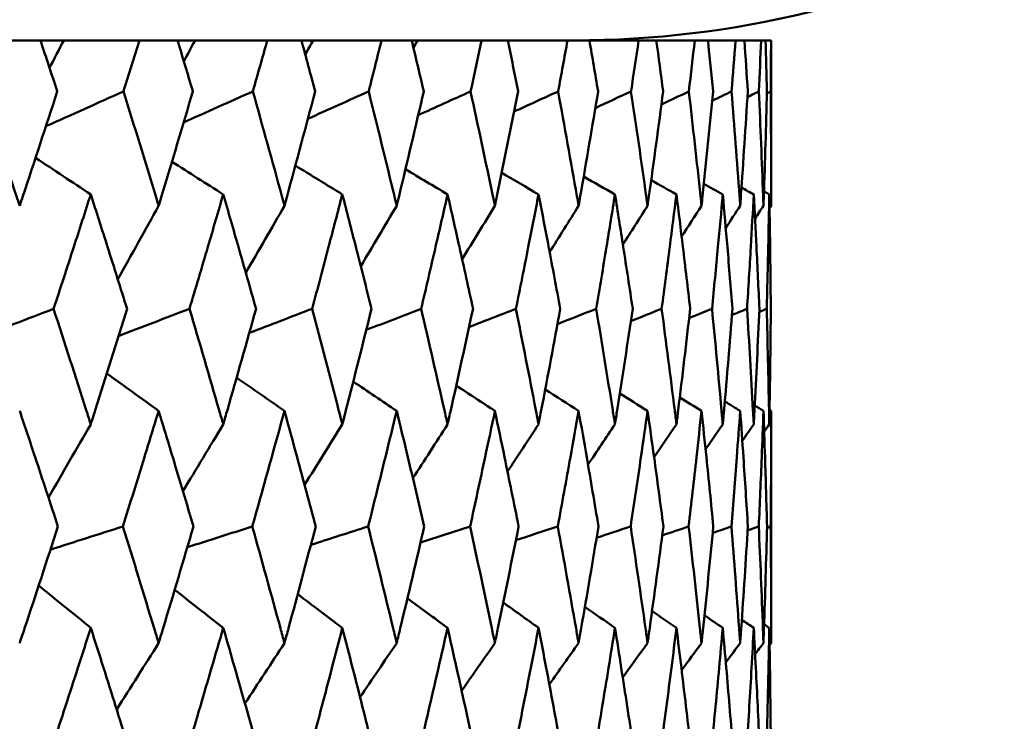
# Model space of a CAD drawing. Header units: millimetres. Extents: x 123 to 2417, y 726 to 3130.
# Tile 130 of 244: x 1213.62 to 1218.62, y 812.86 to 816.42. Entities that reach past the tile are written whole.
import ezdxf

# ---------------------------------------------------------------- set-up
doc = ezdxf.new("R2010")
doc.units = ezdxf.units.MM
doc.header["$LTSCALE"] = 12
doc.layers.add('Widoczne (ISO)', color=7, linetype='Continuous', lineweight=50)

msp = doc.modelspace()

# ---------------------------------------------------------------- linework, layer by layer
at = {"layer": 'Widoczne (ISO)'}
for p, q in [((1213.7242, 816.3166), (1213.5122, 816.3166)), ((1213.7242, 816.3166), (1213.8424, 816.3166)), ((1213.8424, 816.3166), (1214.2278, 816.3166)), ((1214.421, 816.3166), (1214.2278, 816.3166)), ((1214.421, 816.3166), (1214.51, 816.3166)), ((1214.51, 816.3166), (1214.8771, 816.3166)), ((1215.0508, 816.3166), (1214.8771, 816.3166)), ((1215.0508, 816.3166), (1215.1102, 816.3166)), ((1215.1102, 816.3166), (1215.4576, 816.3166)), ((1215.6111, 816.3166), (1215.4576, 816.3166)), ((1215.6111, 816.3166), (1215.6408, 816.3166)), ((1215.6408, 816.3166), (1215.9669, 816.3166)), ((1216.0997, 816.3166), (1215.9669, 816.3166)), ((1216.0997, 816.3166), (1216.4032, 816.3166)), ((1216.5146, 816.3166), (1216.4032, 816.3166)), ((1216.5146, 816.3166), (1216.7646, 816.3166)), ((1216.8543, 816.3166), (1216.7646, 816.3166)), ((1216.8543, 816.3166), (1217.0497, 816.3166)), ((1217.1173, 816.3166), (1217.0497, 816.3166)), ((1217.1173, 816.3166), (1217.2574, 816.3166)), ((1217.3026, 816.3166), (1217.2574, 816.3166)), ((1217.3026, 816.3166), (1217.3869, 816.3166)), ((1217.4096, 816.3166), (1217.3869, 816.3166)), ((1217.4096, 816.3166), (1217.4377, 816.3166)), ((1217.4385, 816.3166), (1217.4377, 816.3166)), ((1217.4385, 816.3166), (1217.4385, 815.4763)), ((1217.4385, 814.4336), (1217.4385, 813.2538))]:
    msp.add_line(p, q, dxfattribs=at)
msp.add_circle((1197.4385, 776.3166), 50, dxfattribs=at)
msp.add_arc((1216.4385, 821.3166), 5, 270, 324.4561, dxfattribs=at)
for points, knots in [([(1213.81, 816.0573), (1213.8098, 816.0578), (1213.8096, 816.0584), (1213.7812, 816.1448), (1213.7528, 816.2307), (1213.7242, 816.3166)], [0.02951568, 0.02951568, 0.02951568, 0.02951568, 0.02969929, 0.02969929, 0.05939589, 0.05939589, 0.05939589, 0.05939589]), ([(1214.2278, 816.3166), (1214.201, 816.2307), (1214.1741, 816.1448), (1214.1469, 816.0584), (1214.1468, 816.0578), (1214.1466, 816.0573)], [0, 0, 0, 0, 0.02969567, 0.02969567, 0.02988021, 0.02988021, 0.02988021, 0.02988021]), ([(1214.499, 816.0573), (1214.4989, 816.0578), (1214.4987, 816.0584), (1214.4729, 816.1448), (1214.447, 816.2307), (1214.421, 816.3166)], [0.02951568, 0.02951568, 0.02951568, 0.02951568, 0.02969929, 0.02969929, 0.05939589, 0.05939589, 0.05939589, 0.05939589]), ([(1214.8771, 816.3166), (1214.853, 816.2307), (1214.8287, 816.1448), (1214.8042, 816.0584), (1214.804, 816.0578), (1214.8039, 816.0573)], [0, 0, 0, 0, 0.02969567, 0.02969567, 0.02988021, 0.02988021, 0.02988021, 0.02988021]), ([(1215.1207, 816.0573), (1215.1206, 816.0578), (1215.1204, 816.0584), (1215.0973, 816.1448), (1215.0742, 816.2307), (1215.0508, 816.3166)], [0.02951568, 0.02951568, 0.02951568, 0.02951568, 0.02969929, 0.02969929, 0.05939589, 0.05939589, 0.05939589, 0.05939589]), ([(1215.4576, 816.3166), (1215.4362, 816.2307), (1215.4147, 816.1448), (1215.3929, 816.0584), (1215.3927, 816.0578), (1215.3926, 816.0573)], [0, 0, 0, 0, 0.02969567, 0.02969567, 0.02988021, 0.02988021, 0.02988021, 0.02988021]), ([(1215.6726, 816.0573), (1215.6725, 816.0578), (1215.6724, 816.0584), (1215.6521, 816.1448), (1215.6317, 816.2307), (1215.6111, 816.3166)], [0.02951568, 0.02951568, 0.02951568, 0.02951568, 0.02969929, 0.02969929, 0.05939589, 0.05939589, 0.05939589, 0.05939589]), ([(1215.9669, 816.3166), (1215.9484, 816.2307), (1215.9297, 816.1448), (1215.9107, 816.0584), (1215.9106, 816.0578), (1215.9105, 816.0573)], [0, 0, 0, 0, 0.02969567, 0.02969567, 0.02988021, 0.02988021, 0.02988021, 0.02988021]), ([(1216.1526, 816.0573), (1216.1525, 816.0578), (1216.1524, 816.0584), (1216.1349, 816.1448), (1216.1174, 816.2307), (1216.0997, 816.3166)], [0.02951568, 0.02951568, 0.02951568, 0.02951568, 0.02969929, 0.02969929, 0.05939589, 0.05939589, 0.05939589, 0.05939589]), ([(1216.4032, 816.3166), (1216.3875, 816.2307), (1216.3717, 816.1448), (1216.3557, 816.0584), (1216.3556, 816.0578), (1216.3555, 816.0573)], [0, 0, 0, 0, 0.02969567, 0.02969567, 0.02988021, 0.02988021, 0.02988021, 0.02988021]), ([(1216.5587, 816.0573), (1216.5586, 816.0578), (1216.5585, 816.0584), (1216.544, 816.1448), (1216.5294, 816.2307), (1216.5146, 816.3166)], [0.02951568, 0.02951568, 0.02951568, 0.02951568, 0.02969929, 0.02969929, 0.05939589, 0.05939589, 0.05939589, 0.05939589]), ([(1216.7646, 816.3166), (1216.7519, 816.2307), (1216.7391, 816.1448), (1216.726, 816.0584), (1216.7259, 816.0578), (1216.7258, 816.0573)], [0, 0, 0, 0, 0.02969567, 0.02969567, 0.02988021, 0.02988021, 0.02988021, 0.02988021]), ([(1216.8894, 816.0573), (1216.8893, 816.0578), (1216.8892, 816.0584), (1216.8777, 816.1448), (1216.8661, 816.2307), (1216.8543, 816.3166)], [0.02951568, 0.02951568, 0.02951568, 0.02951568, 0.02969929, 0.02969929, 0.05939589, 0.05939589, 0.05939589, 0.05939589]), ([(1217.0497, 816.3166), (1217.04, 816.2307), (1217.0302, 816.1448), (1217.0201, 816.0584), (1217.0201, 816.0578), (1217.02, 816.0573)], [0, 0, 0, 0, 0.02969567, 0.02969567, 0.02988021, 0.02988021, 0.02988021, 0.02988021]), ([(1217.1432, 816.0573), (1217.1432, 816.0578), (1217.1431, 816.0584), (1217.1347, 816.1448), (1217.1261, 816.2307), (1217.1173, 816.3166)], [0.02951568, 0.02951568, 0.02951568, 0.02951568, 0.02969929, 0.02969929, 0.05939589, 0.05939589, 0.05939589, 0.05939589]), ([(1217.2574, 816.3166), (1217.2508, 816.2307), (1217.244, 816.1448), (1217.237, 816.0584), (1217.237, 816.0578), (1217.2369, 816.0573)], [0, 0, 0, 0, 0.02969567, 0.02969567, 0.02988021, 0.02988021, 0.02988021, 0.02988021]), ([(1217.3194, 816.0573), (1217.3193, 816.0578), (1217.3193, 816.0584), (1217.3139, 816.1448), (1217.3084, 816.2307), (1217.3026, 816.3166)], [0.02951568, 0.02951568, 0.02951568, 0.02951568, 0.02969929, 0.02969929, 0.05939589, 0.05939589, 0.05939589, 0.05939589]), ([(1217.3869, 816.3166), (1217.3834, 816.2307), (1217.3797, 816.1448), (1217.3758, 816.0584), (1217.3757, 816.0578), (1217.3757, 816.0573)], [0, 0, 0, 0, 0.02969567, 0.02969567, 0.02988021, 0.02988021, 0.02988021, 0.02988021]), ([(1217.417, 816.0573), (1217.417, 816.0578), (1217.417, 816.0584), (1217.4147, 816.1448), (1217.4122, 816.2307), (1217.4096, 816.3166)], [0.02951568, 0.02951568, 0.02951568, 0.02951568, 0.02969929, 0.02969929, 0.05939589, 0.05939589, 0.05939589, 0.05939589]), ([(1217.4377, 816.3166), (1217.4373, 816.2307), (1217.4367, 816.1448), (1217.4358, 816.0584), (1217.4358, 816.0578), (1217.4358, 816.0573)], [0, 0, 0, 0, 0.02969567, 0.02969567, 0.02988021, 0.02988021, 0.02988021, 0.02988021]), ([(1213.4234, 816.0573), (1213.4837, 815.88), (1213.5435, 815.7026), (1213.608, 815.509), (1213.6134, 815.4926), (1213.6189, 815.4763)], [0.0297954, 0.0297954, 0.0297954, 0.0297954, 0.09092493, 0.09092493, 0.09655955, 0.09655955, 0.09655955, 0.09655955]), ([(1213.6189, 815.4763), (1213.6243, 815.4925), (1213.6297, 815.5087), (1213.694, 815.7024), (1213.7523, 815.8799), (1213.81, 816.0573)], [0.0853813, 0.0853813, 0.0853813, 0.0853813, 0.09097809, 0.09097809, 0.15214536, 0.15214536, 0.15214536, 0.15214536]), ([(1214.1466, 816.0573), (1214.2018, 815.88), (1214.2563, 815.7026), (1214.3152, 815.509), (1214.3201, 815.4926), (1214.3251, 815.4763)], [0.0297954, 0.0297954, 0.0297954, 0.0297954, 0.09092493, 0.09092493, 0.09655955, 0.09655955, 0.09655955, 0.09655955]), ([(1214.3251, 815.4763), (1214.33, 815.4925), (1214.3349, 815.5087), (1214.3935, 815.7024), (1214.4466, 815.8799), (1214.499, 816.0573)], [0.0853813, 0.0853813, 0.0853813, 0.0853813, 0.09097809, 0.09097809, 0.15214536, 0.15214536, 0.15214536, 0.15214536]), ([(1214.8039, 816.0573), (1214.8537, 815.88), (1214.9028, 815.7026), (1214.9558, 815.509), (1214.9602, 815.4926), (1214.9647, 815.4763)], [0.0297954, 0.0297954, 0.0297954, 0.0297954, 0.09092493, 0.09092493, 0.09655955, 0.09655955, 0.09655955, 0.09655955]), ([(1214.9647, 815.4763), (1214.9691, 815.4925), (1214.9735, 815.5087), (1215.0262, 815.7024), (1215.0738, 815.8799), (1215.1207, 816.0573)], [0.0853813, 0.0853813, 0.0853813, 0.0853813, 0.09097809, 0.09097809, 0.15214536, 0.15214536, 0.15214536, 0.15214536]), ([(1215.3926, 816.0573), (1215.4368, 815.88), (1215.4804, 815.7026), (1215.5272, 815.509), (1215.5311, 815.4926), (1215.5351, 815.4763)], [0.0297954, 0.0297954, 0.0297954, 0.0297954, 0.09092493, 0.09092493, 0.09655955, 0.09655955, 0.09655955, 0.09655955]), ([(1215.5351, 815.4763), (1215.539, 815.4925), (1215.5429, 815.5087), (1215.5894, 815.7024), (1215.6314, 815.8799), (1215.6726, 816.0573)], [0.0853813, 0.0853813, 0.0853813, 0.0853813, 0.09097809, 0.09097809, 0.15214536, 0.15214536, 0.15214536, 0.15214536]), ([(1215.9105, 816.0573), (1215.949, 815.88), (1215.9868, 815.7026), (1216.0272, 815.509), (1216.0307, 815.4926), (1216.0341, 815.4763)], [0.0297954, 0.0297954, 0.0297954, 0.0297954, 0.09092493, 0.09092493, 0.09655955, 0.09655955, 0.09655955, 0.09655955]), ([(1216.0341, 815.4763), (1216.0374, 815.4925), (1216.0408, 815.5087), (1216.081, 815.7024), (1216.1172, 815.8799), (1216.1526, 816.0573)], [0.0853813, 0.0853813, 0.0853813, 0.0853813, 0.09097809, 0.09097809, 0.15214536, 0.15214536, 0.15214536, 0.15214536]), ([(1216.3555, 816.0573), (1216.3881, 815.88), (1216.4199, 815.7026), (1216.4539, 815.509), (1216.4568, 815.4926), (1216.4597, 815.4763)], [0.0297954, 0.0297954, 0.0297954, 0.0297954, 0.09092493, 0.09092493, 0.09655955, 0.09655955, 0.09655955, 0.09655955]), ([(1216.4597, 815.4763), (1216.4625, 815.4925), (1216.4653, 815.5087), (1216.4991, 815.7024), (1216.5292, 815.8799), (1216.5587, 816.0573)], [0.0853813, 0.0853813, 0.0853813, 0.0853813, 0.09097809, 0.09097809, 0.15214536, 0.15214536, 0.15214536, 0.15214536]), ([(1216.7258, 816.0573), (1216.7524, 815.88), (1216.7782, 815.7026), (1216.8056, 815.509), (1216.8079, 815.4926), (1216.8102, 815.4763)], [0.0297954, 0.0297954, 0.0297954, 0.0297954, 0.09092493, 0.09092493, 0.09655955, 0.09655955, 0.09655955, 0.09655955]), ([(1216.8102, 815.4763), (1216.8125, 815.4925), (1216.8148, 815.5087), (1216.8419, 815.7024), (1216.866, 815.8799), (1216.8894, 816.0573)], [0.0853813, 0.0853813, 0.0853813, 0.0853813, 0.09097809, 0.09097809, 0.15214536, 0.15214536, 0.15214536, 0.15214536]), ([(1217.02, 816.0573), (1217.0404, 815.88), (1217.0601, 815.7026), (1217.0808, 815.509), (1217.0825, 815.4926), (1217.0843, 815.4763)], [0.0297954, 0.0297954, 0.0297954, 0.0297954, 0.09092493, 0.09092493, 0.09655955, 0.09655955, 0.09655955, 0.09655955]), ([(1217.0843, 815.4763), (1217.086, 815.4925), (1217.0877, 815.5087), (1217.1081, 815.7024), (1217.126, 815.8799), (1217.1432, 816.0573)], [0.0853813, 0.0853813, 0.0853813, 0.0853813, 0.09097809, 0.09097809, 0.15214536, 0.15214536, 0.15214536, 0.15214536]), ([(1217.2369, 816.0573), (1217.2512, 815.88), (1217.2646, 815.7026), (1217.2785, 815.509), (1217.2797, 815.4926), (1217.2808, 815.4763)], [0.0297954, 0.0297954, 0.0297954, 0.0297954, 0.09092493, 0.09092493, 0.09655955, 0.09655955, 0.09655955, 0.09655955]), ([(1217.2808, 815.4763), (1217.282, 815.4925), (1217.2831, 815.5087), (1217.2967, 815.7024), (1217.3084, 815.8799), (1217.3194, 816.0573)], [0.0853813, 0.0853813, 0.0853813, 0.0853813, 0.09097809, 0.09097809, 0.15214536, 0.15214536, 0.15214536, 0.15214536]), ([(1217.3757, 816.0573), (1217.3837, 815.88), (1217.3909, 815.7026), (1217.3979, 815.509), (1217.3985, 815.4926), (1217.3991, 815.4763)], [0.0297954, 0.0297954, 0.0297954, 0.0297954, 0.09092493, 0.09092493, 0.09655955, 0.09655955, 0.09655955, 0.09655955]), ([(1217.3991, 815.4763), (1217.3996, 815.4925), (1217.4002, 815.5087), (1217.4069, 815.7024), (1217.4124, 815.8799), (1217.417, 816.0573)], [0.0853813, 0.0853813, 0.0853813, 0.0853813, 0.09097809, 0.09097809, 0.15214536, 0.15214536, 0.15214536, 0.15214536]), ([(1217.4358, 816.0573), (1217.4375, 815.88), (1217.4384, 815.7026), (1217.4385, 815.509), (1217.4385, 815.4926), (1217.4385, 815.4763)], [0.0297954, 0.0297954, 0.0297954, 0.0297954, 0.09092493, 0.09092493, 0.09655955, 0.09655955, 0.09655955, 0.09655955]), ([(1213.9801, 815.534), (1213.9516, 815.4451), (1213.9229, 815.3562), (1213.8599, 815.1624), (1213.8257, 815.0575), (1213.7912, 814.9526)], [0.03078053, 0.03078053, 0.03078053, 0.03078053, 0.06149921, 0.06149921, 0.09773041, 0.09773041, 0.09773041, 0.09773041]), ([(1214.1645, 814.9526), (1214.1317, 815.0575), (1214.0987, 815.1624), (1214.0371, 815.3561), (1214.0087, 815.445), (1213.9801, 815.534)], [0.02528165, 0.02528165, 0.02528165, 0.02528165, 0.06150593, 0.06150593, 0.09223152, 0.09223152, 0.09223152, 0.09223152]), ([(1214.6534, 815.534), (1214.6275, 815.4451), (1214.6015, 815.3562), (1214.5444, 815.1624), (1214.5133, 815.0575), (1214.4819, 814.9526)], [0.03078053, 0.03078053, 0.03078053, 0.03078053, 0.06149921, 0.06149921, 0.09773041, 0.09773041, 0.09773041, 0.09773041]), ([(1214.8201, 814.9526), (1214.7904, 815.0575), (1214.7606, 815.1624), (1214.705, 815.3561), (1214.6793, 815.445), (1214.6534, 815.534)], [0.02528165, 0.02528165, 0.02528165, 0.02528165, 0.06150593, 0.06150593, 0.09223152, 0.09223152, 0.09223152, 0.09223152]), ([(1215.2587, 815.534), (1215.2356, 815.4451), (1215.2123, 815.3562), (1215.1613, 815.1624), (1215.1335, 815.0575), (1215.1054, 814.9526)], [0.03078053, 0.03078053, 0.03078053, 0.03078053, 0.06149921, 0.06149921, 0.09773041, 0.09773041, 0.09773041, 0.09773041]), ([(1215.407, 814.9526), (1215.3807, 815.0575), (1215.3542, 815.1624), (1215.3046, 815.3561), (1215.2817, 815.445), (1215.2587, 815.534)], [0.02528165, 0.02528165, 0.02528165, 0.02528165, 0.06150593, 0.06150593, 0.09223152, 0.09223152, 0.09223152, 0.09223152]), ([(1215.7936, 815.534), (1215.7734, 815.4451), (1215.7531, 815.3562), (1215.7083, 815.1624), (1215.6839, 815.0575), (1215.6592, 814.9526)], [0.03078053, 0.03078053, 0.03078053, 0.03078053, 0.06149921, 0.06149921, 0.09773041, 0.09773041, 0.09773041, 0.09773041]), ([(1215.923, 814.9526), (1215.9001, 815.0575), (1215.877, 815.1624), (1215.8338, 815.3561), (1215.8138, 815.445), (1215.7936, 815.534)], [0.02528165, 0.02528165, 0.02528165, 0.02528165, 0.06150593, 0.06150593, 0.09223152, 0.09223152, 0.09223152, 0.09223152]), ([(1216.2561, 815.534), (1216.2389, 815.4451), (1216.2215, 815.3562), (1216.1832, 815.1624), (1216.1623, 815.0575), (1216.1411, 814.9526)], [0.03078053, 0.03078053, 0.03078053, 0.03078053, 0.06149921, 0.06149921, 0.09773041, 0.09773041, 0.09773041, 0.09773041]), ([(1216.3661, 814.9526), (1216.3467, 815.0575), (1216.3271, 815.1624), (1216.2904, 815.3561), (1216.2734, 815.445), (1216.2561, 815.534)], [0.02528165, 0.02528165, 0.02528165, 0.02528165, 0.06150593, 0.06150593, 0.09223152, 0.09223152, 0.09223152, 0.09223152]), ([(1216.6444, 815.534), (1216.6302, 815.4451), (1216.6159, 815.3562), (1216.5842, 815.1624), (1216.5668, 815.0575), (1216.5491, 814.9526)], [0.03078053, 0.03078053, 0.03078053, 0.03078053, 0.06149921, 0.06149921, 0.09773041, 0.09773041, 0.09773041, 0.09773041]), ([(1216.7344, 814.9526), (1216.7187, 815.0575), (1216.7027, 815.1624), (1216.6726, 815.3561), (1216.6586, 815.445), (1216.6444, 815.534)], [0.02528165, 0.02528165, 0.02528165, 0.02528165, 0.06150593, 0.06150593, 0.09223152, 0.09223152, 0.09223152, 0.09223152]), ([(1216.9569, 815.534), (1216.9458, 815.4451), (1216.9345, 815.3562), (1216.9095, 815.1624), (1216.8958, 815.0575), (1216.8817, 814.9526)], [0.03078053, 0.03078053, 0.03078053, 0.03078053, 0.06149921, 0.06149921, 0.09773041, 0.09773041, 0.09773041, 0.09773041]), ([(1217.0266, 814.9526), (1217.0145, 815.0575), (1217.0022, 815.1624), (1216.9789, 815.3561), (1216.968, 815.445), (1216.9569, 815.534)], [0.02528165, 0.02528165, 0.02528165, 0.02528165, 0.06150593, 0.06150593, 0.09223152, 0.09223152, 0.09223152, 0.09223152]), ([(1217.1923, 815.534), (1217.1844, 815.4451), (1217.1762, 815.3562), (1217.1581, 815.1624), (1217.148, 815.0575), (1217.1376, 814.9526)], [0.03078053, 0.03078053, 0.03078053, 0.03078053, 0.06149921, 0.06149921, 0.09773041, 0.09773041, 0.09773041, 0.09773041]), ([(1217.2415, 814.9526), (1217.2331, 815.0575), (1217.2245, 815.1624), (1217.208, 815.3561), (1217.2003, 815.445), (1217.1923, 815.534)], [0.02528165, 0.02528165, 0.02528165, 0.02528165, 0.06150593, 0.06150593, 0.09223152, 0.09223152, 0.09223152, 0.09223152]), ([(1217.3498, 815.534), (1217.345, 815.4451), (1217.34, 815.3562), (1217.3288, 815.1624), (1217.3224, 815.0575), (1217.3158, 814.9526)], [0.03078053, 0.03078053, 0.03078053, 0.03078053, 0.06149921, 0.06149921, 0.09773041, 0.09773041, 0.09773041, 0.09773041]), ([(1217.3783, 814.9526), (1217.3736, 815.0575), (1217.3687, 815.1624), (1217.3591, 815.3561), (1217.3546, 815.445), (1217.3498, 815.534)], [0.02528165, 0.02528165, 0.02528165, 0.02528165, 0.06150593, 0.06150593, 0.09223152, 0.09223152, 0.09223152, 0.09223152]), ([(1217.4287, 815.534), (1217.4271, 815.4451), (1217.4253, 815.3562), (1217.421, 815.1624), (1217.4184, 815.0575), (1217.4155, 814.9526)], [0.03078053, 0.03078053, 0.03078053, 0.03078053, 0.06149921, 0.06149921, 0.09773041, 0.09773041, 0.09773041, 0.09773041]), ([(1217.4363, 814.9526), (1217.4355, 815.0575), (1217.4343, 815.1624), (1217.4317, 815.3561), (1217.4303, 815.445), (1217.4287, 815.534)], [0.02528165, 0.02528165, 0.02528165, 0.02528165, 0.06150593, 0.06150593, 0.09223152, 0.09223152, 0.09223152, 0.09223152]), ([(1213.7912, 814.9526), (1213.847, 814.7811), (1213.9023, 814.6096), (1213.9647, 814.4138), (1213.9724, 814.3895), (1213.9801, 814.3653)], [0.02983351, 0.02983351, 0.02983351, 0.02983351, 0.0889495, 0.0889495, 0.09731113, 0.09731113, 0.09731113, 0.09731113]), ([(1213.9801, 814.3653), (1213.9878, 814.3894), (1213.9955, 814.4136), (1214.0575, 814.6094), (1214.1113, 814.781), (1214.1645, 814.9526)], [0.0806421, 0.0806421, 0.0806421, 0.0806421, 0.08897282, 0.08897282, 0.14811965, 0.14811965, 0.14811965, 0.14811965]), ([(1214.4819, 814.9526), (1214.5327, 814.7811), (1214.5829, 814.6096), (1214.6394, 814.4138), (1214.6464, 814.3895), (1214.6534, 814.3653)], [0.02983351, 0.02983351, 0.02983351, 0.02983351, 0.0889495, 0.0889495, 0.09731113, 0.09731113, 0.09731113, 0.09731113]), ([(1214.6534, 814.3653), (1214.6603, 814.3894), (1214.6673, 814.4136), (1214.7234, 814.6094), (1214.7721, 814.781), (1214.8201, 814.9526)], [0.0806421, 0.0806421, 0.0806421, 0.0806421, 0.08897282, 0.08897282, 0.14811965, 0.14811965, 0.14811965, 0.14811965]), ([(1215.1054, 814.9526), (1215.1509, 814.7811), (1215.1957, 814.6096), (1215.2462, 814.4138), (1215.2524, 814.3895), (1215.2587, 814.3653)], [0.02983351, 0.02983351, 0.02983351, 0.02983351, 0.0889495, 0.0889495, 0.09731113, 0.09731113, 0.09731113, 0.09731113]), ([(1215.2587, 814.3653), (1215.2649, 814.3894), (1215.2711, 814.4136), (1215.3211, 814.6094), (1215.3644, 814.781), (1215.407, 814.9526)], [0.0806421, 0.0806421, 0.0806421, 0.0806421, 0.08897282, 0.08897282, 0.14811965, 0.14811965, 0.14811965, 0.14811965]), ([(1215.6592, 814.9526), (1215.6992, 814.7811), (1215.7385, 814.6096), (1215.7827, 814.4138), (1215.7882, 814.3895), (1215.7936, 814.3653)], [0.02983351, 0.02983351, 0.02983351, 0.02983351, 0.0889495, 0.0889495, 0.09731113, 0.09731113, 0.09731113, 0.09731113]), ([(1215.7936, 814.3653), (1215.7991, 814.3894), (1215.8045, 814.4136), (1215.8482, 814.6094), (1215.8859, 814.781), (1215.923, 814.9526)], [0.0806421, 0.0806421, 0.0806421, 0.0806421, 0.08897282, 0.08897282, 0.14811965, 0.14811965, 0.14811965, 0.14811965]), ([(1216.1411, 814.9526), (1216.1754, 814.7811), (1216.2091, 814.6096), (1216.2468, 814.4138), (1216.2515, 814.3895), (1216.2561, 814.3653)], [0.02983351, 0.02983351, 0.02983351, 0.02983351, 0.0889495, 0.0889495, 0.09731113, 0.09731113, 0.09731113, 0.09731113]), ([(1216.2561, 814.3653), (1216.2608, 814.3894), (1216.2654, 814.4136), (1216.3027, 814.6094), (1216.3347, 814.781), (1216.3661, 814.9526)], [0.0806421, 0.0806421, 0.0806421, 0.0806421, 0.08897282, 0.08897282, 0.14811965, 0.14811965, 0.14811965, 0.14811965]), ([(1216.5491, 814.9526), (1216.5777, 814.7811), (1216.6056, 814.6096), (1216.6367, 814.4138), (1216.6406, 814.3895), (1216.6444, 814.3653)], [0.02983351, 0.02983351, 0.02983351, 0.02983351, 0.0889495, 0.0889495, 0.09731113, 0.09731113, 0.09731113, 0.09731113]), ([(1216.6444, 814.3653), (1216.6482, 814.3894), (1216.652, 814.4136), (1216.6827, 814.6094), (1216.7089, 814.781), (1216.7344, 814.9526)], [0.0806421, 0.0806421, 0.0806421, 0.0806421, 0.08897282, 0.08897282, 0.14811965, 0.14811965, 0.14811965, 0.14811965]), ([(1216.8817, 814.9526), (1216.9045, 814.7811), (1216.9265, 814.6096), (1216.9509, 814.4138), (1216.9539, 814.3895), (1216.9569, 814.3653)], [0.02983351, 0.02983351, 0.02983351, 0.02983351, 0.0889495, 0.0889495, 0.09731113, 0.09731113, 0.09731113, 0.09731113]), ([(1216.9569, 814.3653), (1216.9599, 814.3894), (1216.9628, 814.4136), (1216.9867, 814.6094), (1217.007, 814.781), (1217.0266, 814.9526)], [0.0806421, 0.0806421, 0.0806421, 0.0806421, 0.08897282, 0.08897282, 0.14811965, 0.14811965, 0.14811965, 0.14811965]), ([(1217.1376, 814.9526), (1217.1544, 814.7811), (1217.1705, 814.6096), (1217.188, 814.4138), (1217.1902, 814.3895), (1217.1923, 814.3653)], [0.02983351, 0.02983351, 0.02983351, 0.02983351, 0.0889495, 0.0889495, 0.09731113, 0.09731113, 0.09731113, 0.09731113]), ([(1217.1923, 814.3653), (1217.1944, 814.3894), (1217.1966, 814.4136), (1217.2137, 814.6094), (1217.2279, 814.781), (1217.2415, 814.9526)], [0.0806421, 0.0806421, 0.0806421, 0.0806421, 0.08897282, 0.08897282, 0.14811965, 0.14811965, 0.14811965, 0.14811965]), ([(1217.3158, 814.9526), (1217.3265, 814.7811), (1217.3365, 814.6096), (1217.3472, 814.4138), (1217.3485, 814.3895), (1217.3498, 814.3653)], [0.02983351, 0.02983351, 0.02983351, 0.02983351, 0.0889495, 0.0889495, 0.09731113, 0.09731113, 0.09731113, 0.09731113]), ([(1217.3498, 814.3653), (1217.3511, 814.3894), (1217.3523, 814.4136), (1217.3625, 814.6094), (1217.3708, 814.781), (1217.3783, 814.9526)], [0.0806421, 0.0806421, 0.0806421, 0.0806421, 0.08897282, 0.08897282, 0.14811965, 0.14811965, 0.14811965, 0.14811965]), ([(1217.4155, 814.9526), (1217.4201, 814.7811), (1217.4241, 814.6096), (1217.4278, 814.4138), (1217.4282, 814.3895), (1217.4287, 814.3653)], [0.02983351, 0.02983351, 0.02983351, 0.02983351, 0.0889495, 0.0889495, 0.09731113, 0.09731113, 0.09731113, 0.09731113]), ([(1217.4287, 814.3653), (1217.4291, 814.3894), (1217.4295, 814.4136), (1217.4328, 814.6094), (1217.4349, 814.781), (1217.4363, 814.9526)], [0.0806421, 0.0806421, 0.0806421, 0.0806421, 0.08897282, 0.08897282, 0.14811965, 0.14811965, 0.14811965, 0.14811965]), ([(1213.8134, 813.8461), (1213.775, 813.9635), (1213.7364, 814.0808), (1213.6714, 814.2766), (1213.6452, 814.3551), (1213.6189, 814.4336)], [0.02104899, 0.02104899, 0.02104899, 0.02104899, 0.0615671, 0.0615671, 0.08866561, 0.08866561, 0.08866561, 0.08866561]), ([(1214.3251, 814.4336), (1214.3011, 814.3551), (1214.277, 814.2767), (1214.2166, 814.0809), (1214.1801, 813.9635), (1214.1433, 813.8461)], [0.03448054, 0.03448054, 0.03448054, 0.03448054, 0.06157222, 0.06157222, 0.10209717, 0.10209717, 0.10209717, 0.10209717]), ([(1214.5021, 813.8461), (1214.4673, 813.9635), (1214.4321, 814.0808), (1214.3729, 814.2766), (1214.3491, 814.3551), (1214.3251, 814.4336)], [0.02104899, 0.02104899, 0.02104899, 0.02104899, 0.0615671, 0.0615671, 0.08866561, 0.08866561, 0.08866561, 0.08866561]), ([(1214.9647, 814.4336), (1214.9431, 814.3551), (1214.9214, 814.2767), (1214.867, 814.0809), (1214.8341, 813.9635), (1214.8009, 813.8461)], [0.03448054, 0.03448054, 0.03448054, 0.03448054, 0.06157222, 0.06157222, 0.10209717, 0.10209717, 0.10209717, 0.10209717]), ([(1215.1235, 813.8461), (1215.0923, 813.9635), (1215.0608, 814.0808), (1215.0076, 814.2766), (1214.9862, 814.3551), (1214.9647, 814.4336)], [0.02104899, 0.02104899, 0.02104899, 0.02104899, 0.0615671, 0.0615671, 0.08866561, 0.08866561, 0.08866561, 0.08866561]), ([(1215.5351, 814.4336), (1215.516, 814.3551), (1215.4968, 814.2767), (1215.4486, 814.0809), (1215.4195, 813.9635), (1215.39, 813.8461)], [0.03448054, 0.03448054, 0.03448054, 0.03448054, 0.06157222, 0.06157222, 0.10209717, 0.10209717, 0.10209717, 0.10209717]), ([(1215.6751, 813.8461), (1215.6477, 813.9635), (1215.6199, 814.0808), (1215.573, 814.2766), (1215.5541, 814.3551), (1215.5351, 814.4336)], [0.02104899, 0.02104899, 0.02104899, 0.02104899, 0.0615671, 0.0615671, 0.08866561, 0.08866561, 0.08866561, 0.08866561]), ([(1216.0341, 814.4336), (1216.0176, 814.3551), (1216.001, 814.2767), (1215.9592, 814.0809), (1215.9339, 813.9635), (1215.9082, 813.8461)], [0.03448054, 0.03448054, 0.03448054, 0.03448054, 0.06157222, 0.06157222, 0.10209717, 0.10209717, 0.10209717, 0.10209717]), ([(1216.1547, 813.8461), (1216.1311, 813.9635), (1216.1073, 814.0808), (1216.0669, 814.2766), (1216.0505, 814.3551), (1216.0341, 814.4336)], [0.02104899, 0.02104899, 0.02104899, 0.02104899, 0.0615671, 0.0615671, 0.08866561, 0.08866561, 0.08866561, 0.08866561]), ([(1216.4597, 814.4336), (1216.4458, 814.3551), (1216.4319, 814.2767), (1216.3967, 814.0809), (1216.3753, 813.9635), (1216.3535, 813.8461)], [0.03448054, 0.03448054, 0.03448054, 0.03448054, 0.06157222, 0.06157222, 0.10209717, 0.10209717, 0.10209717, 0.10209717]), ([(1216.5605, 813.8461), (1216.5409, 813.9635), (1216.521, 814.0808), (1216.4872, 814.2766), (1216.4735, 814.3551), (1216.4597, 814.4336)], [0.02104899, 0.02104899, 0.02104899, 0.02104899, 0.0615671, 0.0615671, 0.08866561, 0.08866561, 0.08866561, 0.08866561]), ([(1216.8102, 814.4336), (1216.7991, 814.3551), (1216.7878, 814.2767), (1216.7593, 814.0809), (1216.7419, 813.9635), (1216.7242, 813.8461)], [0.03448054, 0.03448054, 0.03448054, 0.03448054, 0.06157222, 0.06157222, 0.10209717, 0.10209717, 0.10209717, 0.10209717]), ([(1216.8908, 813.8461), (1216.8752, 813.9635), (1216.8593, 814.0808), (1216.8323, 814.2766), (1216.8213, 814.3551), (1216.8102, 814.4336)], [0.02104899, 0.02104899, 0.02104899, 0.02104899, 0.0615671, 0.0615671, 0.08866561, 0.08866561, 0.08866561, 0.08866561]), ([(1217.0843, 814.4336), (1217.0759, 814.3551), (1217.0674, 814.2767), (1217.0457, 814.0809), (1217.0324, 813.9635), (1217.0188, 813.8461)], [0.03448054, 0.03448054, 0.03448054, 0.03448054, 0.06157222, 0.06157222, 0.10209717, 0.10209717, 0.10209717, 0.10209717]), ([(1217.1443, 813.8461), (1217.1328, 813.9635), (1217.1211, 814.0808), (1217.1009, 814.2766), (1217.0927, 814.3551), (1217.0843, 814.4336)], [0.02104899, 0.02104899, 0.02104899, 0.02104899, 0.0615671, 0.0615671, 0.08866561, 0.08866561, 0.08866561, 0.08866561]), ([(1217.2808, 814.4336), (1217.2752, 814.3551), (1217.2695, 814.2767), (1217.2547, 814.0809), (1217.2456, 813.9635), (1217.2361, 813.8461)], [0.03448054, 0.03448054, 0.03448054, 0.03448054, 0.06157222, 0.06157222, 0.10209717, 0.10209717, 0.10209717, 0.10209717]), ([(1217.32, 813.8461), (1217.3127, 813.9635), (1217.3051, 814.0808), (1217.2919, 814.2766), (1217.2864, 814.3551), (1217.2808, 814.4336)], [0.02104899, 0.02104899, 0.02104899, 0.02104899, 0.0615671, 0.0615671, 0.08866561, 0.08866561, 0.08866561, 0.08866561]), ([(1217.3991, 814.4336), (1217.3963, 814.3551), (1217.3933, 814.2767), (1217.3855, 814.0809), (1217.3806, 813.9635), (1217.3752, 813.8461)], [0.03448054, 0.03448054, 0.03448054, 0.03448054, 0.06157222, 0.06157222, 0.10209717, 0.10209717, 0.10209717, 0.10209717]), ([(1217.4173, 813.8461), (1217.4142, 813.9635), (1217.4108, 814.0808), (1217.4045, 814.2766), (1217.4019, 814.3551), (1217.3991, 814.4336)], [0.02104899, 0.02104899, 0.02104899, 0.02104899, 0.0615671, 0.0615671, 0.08866561, 0.08866561, 0.08866561, 0.08866561]), ([(1217.4385, 814.4336), (1217.4385, 814.3551), (1217.4384, 814.2767), (1217.4376, 814.0809), (1217.4369, 813.9635), (1217.4357, 813.8461)], [0.03448054, 0.03448054, 0.03448054, 0.03448054, 0.06157222, 0.06157222, 0.10209717, 0.10209717, 0.10209717, 0.10209717]), ([(1213.6189, 813.2538), (1213.6272, 813.279), (1213.6356, 813.3042), (1213.701, 813.5016), (1213.7575, 813.6739), (1213.8134, 813.8461)], [0.07597559, 0.07597559, 0.07597559, 0.07597559, 0.08464777, 0.08464777, 0.14401425, 0.14401425, 0.14401425, 0.14401425]), ([(1214.1433, 813.8461), (1214.1968, 813.6739), (1214.2498, 813.5017), (1214.3098, 813.3043), (1214.3174, 813.2791), (1214.3251, 813.2538)], [0.02530969, 0.02530969, 0.02530969, 0.02530969, 0.08465152, 0.08465152, 0.09334823, 0.09334823, 0.09334823, 0.09334823]), ([(1214.3251, 813.2538), (1214.3327, 813.279), (1214.3403, 813.3042), (1214.3999, 813.5016), (1214.4513, 813.6739), (1214.5021, 813.8461)], [0.07597559, 0.07597559, 0.07597559, 0.07597559, 0.08464777, 0.08464777, 0.14401425, 0.14401425, 0.14401425, 0.14401425]), ([(1214.8009, 813.8461), (1214.8492, 813.6739), (1214.8969, 813.5017), (1214.9509, 813.3043), (1214.9578, 813.2791), (1214.9647, 813.2538)], [0.02530969, 0.02530969, 0.02530969, 0.02530969, 0.08465152, 0.08465152, 0.09334823, 0.09334823, 0.09334823, 0.09334823]), ([(1214.9647, 813.2538), (1214.9715, 813.279), (1214.9784, 813.3042), (1215.0319, 813.5016), (1215.078, 813.6739), (1215.1235, 813.8461)], [0.07597559, 0.07597559, 0.07597559, 0.07597559, 0.08464777, 0.08464777, 0.14401425, 0.14401425, 0.14401425, 0.14401425]), ([(1215.39, 813.8461), (1215.4329, 813.6739), (1215.4752, 813.5017), (1215.5229, 813.3043), (1215.529, 813.2791), (1215.5351, 813.2538)], [0.02530969, 0.02530969, 0.02530969, 0.02530969, 0.08465152, 0.08465152, 0.09334823, 0.09334823, 0.09334823, 0.09334823]), ([(1215.5351, 813.2538), (1215.5411, 813.279), (1215.5472, 813.3042), (1215.5945, 813.5016), (1215.6351, 813.6739), (1215.6751, 813.8461)], [0.07597559, 0.07597559, 0.07597559, 0.07597559, 0.08464777, 0.08464777, 0.14401425, 0.14401425, 0.14401425, 0.14401425]), ([(1215.9082, 813.8461), (1215.9455, 813.6739), (1215.9822, 813.5017), (1216.0235, 813.3043), (1216.0288, 813.2791), (1216.0341, 813.2538)], [0.02530969, 0.02530969, 0.02530969, 0.02530969, 0.08465152, 0.08465152, 0.09334823, 0.09334823, 0.09334823, 0.09334823]), ([(1216.0341, 813.2538), (1216.0393, 813.279), (1216.0445, 813.3042), (1216.0854, 813.5016), (1216.1204, 813.6739), (1216.1547, 813.8461)], [0.07597559, 0.07597559, 0.07597559, 0.07597559, 0.08464777, 0.08464777, 0.14401425, 0.14401425, 0.14401425, 0.14401425]), ([(1216.3535, 813.8461), (1216.3852, 813.6739), (1216.4161, 813.5017), (1216.4508, 813.3043), (1216.4553, 813.2791), (1216.4597, 813.2538)], [0.02530969, 0.02530969, 0.02530969, 0.02530969, 0.08465152, 0.08465152, 0.09334823, 0.09334823, 0.09334823, 0.09334823]), ([(1216.4597, 813.2538), (1216.4641, 813.279), (1216.4684, 813.3042), (1216.5027, 813.5016), (1216.5319, 813.6739), (1216.5605, 813.8461)], [0.07597559, 0.07597559, 0.07597559, 0.07597559, 0.08464777, 0.08464777, 0.14401425, 0.14401425, 0.14401425, 0.14401425]), ([(1216.7242, 813.8461), (1216.75, 813.6739), (1216.7751, 813.5017), (1216.8031, 813.3043), (1216.8066, 813.2791), (1216.8102, 813.2538)], [0.02530969, 0.02530969, 0.02530969, 0.02530969, 0.08465152, 0.08465152, 0.09334823, 0.09334823, 0.09334823, 0.09334823]), ([(1216.8102, 813.2538), (1216.8137, 813.279), (1216.8173, 813.3042), (1216.8448, 813.5016), (1216.8681, 813.6739), (1216.8908, 813.8461)], [0.07597559, 0.07597559, 0.07597559, 0.07597559, 0.08464777, 0.08464777, 0.14401425, 0.14401425, 0.14401425, 0.14401425]), ([(1217.0188, 813.8461), (1217.0386, 813.6739), (1217.0578, 813.5017), (1217.0789, 813.3043), (1217.0816, 813.2791), (1217.0843, 813.2538)], [0.02530969, 0.02530969, 0.02530969, 0.02530969, 0.08465152, 0.08465152, 0.09334823, 0.09334823, 0.09334823, 0.09334823]), ([(1217.0843, 813.2538), (1217.0869, 813.279), (1217.0896, 813.3042), (1217.1103, 813.5016), (1217.1276, 813.6739), (1217.1443, 813.8461)], [0.07597559, 0.07597559, 0.07597559, 0.07597559, 0.08464777, 0.08464777, 0.14401425, 0.14401425, 0.14401425, 0.14401425]), ([(1217.2361, 813.8461), (1217.2499, 813.6739), (1217.263, 813.5017), (1217.2772, 813.3043), (1217.279, 813.2791), (1217.2808, 813.2538)], [0.02530969, 0.02530969, 0.02530969, 0.02530969, 0.08465152, 0.08465152, 0.09334823, 0.09334823, 0.09334823, 0.09334823]), ([(1217.2808, 813.2538), (1217.2826, 813.279), (1217.2844, 813.3042), (1217.2981, 813.5016), (1217.3094, 813.6739), (1217.32, 813.8461)], [0.07597559, 0.07597559, 0.07597559, 0.07597559, 0.08464777, 0.08464777, 0.14401425, 0.14401425, 0.14401425, 0.14401425]), ([(1217.3752, 813.8461), (1217.383, 813.6739), (1217.39, 813.5017), (1217.3973, 813.3043), (1217.3982, 813.2791), (1217.3991, 813.2538)], [0.02530969, 0.02530969, 0.02530969, 0.02530969, 0.08465152, 0.08465152, 0.09334823, 0.09334823, 0.09334823, 0.09334823]), ([(1217.3991, 813.2538), (1217.4, 813.279), (1217.4008, 813.3042), (1217.4076, 813.5016), (1217.4128, 813.6739), (1217.4173, 813.8461)], [0.07597559, 0.07597559, 0.07597559, 0.07597559, 0.08464777, 0.08464777, 0.14401425, 0.14401425, 0.14401425, 0.14401425]), ([(1217.4357, 813.8461), (1217.4374, 813.6739), (1217.4383, 813.5017), (1217.4385, 813.3043), (1217.4385, 813.2791), (1217.4385, 813.2538)], [0.02530969, 0.02530969, 0.02530969, 0.02530969, 0.08465152, 0.08465152, 0.09334823, 0.09334823, 0.09334823, 0.09334823]), ([(1213.9801, 813.3308), (1213.9585, 813.2632), (1213.9368, 813.1955), (1213.8731, 812.9981), (1213.8309, 812.8684), (1213.7884, 812.7387)], [0.03825175, 0.03825175, 0.03825175, 0.03825175, 0.06160817, 0.06160817, 0.10638617, 0.10638617, 0.10638617, 0.10638617]), ([(1214.1672, 812.7387), (1214.1268, 812.8684), (1214.086, 812.9981), (1214.0234, 813.1955), (1214.0018, 813.2632), (1213.9801, 813.3308)], [0.01681985, 0.01681985, 0.01681985, 0.01681985, 0.06159108, 0.06159108, 0.08495433, 0.08495433, 0.08495433, 0.08495433]), ([(1214.6534, 813.3308), (1214.6338, 813.2632), (1214.6141, 813.1955), (1214.5563, 812.9981), (1214.518, 812.8684), (1214.4794, 812.7387)], [0.03825175, 0.03825175, 0.03825175, 0.03825175, 0.06160817, 0.06160817, 0.10638617, 0.10638617, 0.10638617, 0.10638617]), ([(1214.8225, 812.7387), (1214.786, 812.8684), (1214.7491, 812.9981), (1214.6925, 813.1955), (1214.673, 813.2632), (1214.6534, 813.3308)], [0.01681985, 0.01681985, 0.01681985, 0.01681985, 0.06159108, 0.06159108, 0.08495433, 0.08495433, 0.08495433, 0.08495433]), ([(1215.2587, 813.3308), (1215.2412, 813.2632), (1215.2236, 813.1955), (1215.172, 812.9981), (1215.1378, 812.8684), (1215.1031, 812.7387)], [0.03825175, 0.03825175, 0.03825175, 0.03825175, 0.06160817, 0.06160817, 0.10638617, 0.10638617, 0.10638617, 0.10638617]), ([(1215.4091, 812.7387), (1215.3767, 812.8684), (1215.344, 812.9981), (1215.2935, 813.1955), (1215.2762, 813.2632), (1215.2587, 813.3308)], [0.01681985, 0.01681985, 0.01681985, 0.01681985, 0.06159108, 0.06159108, 0.08495433, 0.08495433, 0.08495433, 0.08495433]), ([(1215.7936, 813.3308), (1215.7783, 813.2632), (1215.7629, 813.1955), (1215.7177, 812.9981), (1215.6876, 812.8684), (1215.6572, 812.7387)], [0.03825175, 0.03825175, 0.03825175, 0.03825175, 0.06160817, 0.06160817, 0.10638617, 0.10638617, 0.10638617, 0.10638617]), ([(1215.9249, 812.7387), (1215.8967, 812.8684), (1215.8682, 812.9981), (1215.8241, 813.1955), (1215.8089, 813.2632), (1215.7936, 813.3308)], [0.01681985, 0.01681985, 0.01681985, 0.01681985, 0.06159108, 0.06159108, 0.08495433, 0.08495433, 0.08495433, 0.08495433]), ([(1216.2561, 813.3308), (1216.2431, 813.2632), (1216.2299, 813.1955), (1216.1913, 812.9981), (1216.1655, 812.8684), (1216.1393, 812.7387)], [0.03825175, 0.03825175, 0.03825175, 0.03825175, 0.06160817, 0.06160817, 0.10638617, 0.10638617, 0.10638617, 0.10638617]), ([(1216.3676, 812.7387), (1216.3438, 812.8684), (1216.3196, 812.9981), (1216.2821, 813.1955), (1216.2692, 813.2632), (1216.2561, 813.3308)], [0.01681985, 0.01681985, 0.01681985, 0.01681985, 0.06159108, 0.06159108, 0.08495433, 0.08495433, 0.08495433, 0.08495433]), ([(1216.6444, 813.3308), (1216.6337, 813.2632), (1216.6228, 813.1955), (1216.5908, 812.9981), (1216.5694, 812.8684), (1216.5477, 812.7387)], [0.03825175, 0.03825175, 0.03825175, 0.03825175, 0.06160817, 0.06160817, 0.10638617, 0.10638617, 0.10638617, 0.10638617]), ([(1216.7357, 812.7387), (1216.7163, 812.8684), (1216.6965, 812.9981), (1216.6658, 813.1955), (1216.6552, 813.2632), (1216.6444, 813.3308)], [0.01681985, 0.01681985, 0.01681985, 0.01681985, 0.06159108, 0.06159108, 0.08495433, 0.08495433, 0.08495433, 0.08495433]), ([(1216.9569, 813.3308), (1216.9485, 813.2632), (1216.94, 813.1955), (1216.9148, 812.9981), (1216.8979, 812.8684), (1216.8806, 812.7387)], [0.03825175, 0.03825175, 0.03825175, 0.03825175, 0.06160817, 0.06160817, 0.10638617, 0.10638617, 0.10638617, 0.10638617]), ([(1217.0276, 812.7387), (1217.0127, 812.8684), (1216.9974, 812.9981), (1216.9736, 813.1955), (1216.9653, 813.2632), (1216.9569, 813.3308)], [0.01681985, 0.01681985, 0.01681985, 0.01681985, 0.06159108, 0.06159108, 0.08495433, 0.08495433, 0.08495433, 0.08495433]), ([(1217.1923, 813.3308), (1217.1863, 813.2632), (1217.1801, 813.1955), (1217.1619, 812.9981), (1217.1496, 812.8684), (1217.1368, 812.7387)], [0.03825175, 0.03825175, 0.03825175, 0.03825175, 0.06160817, 0.06160817, 0.10638617, 0.10638617, 0.10638617, 0.10638617]), ([(1217.2422, 812.7387), (1217.2319, 812.8684), (1217.2212, 812.9981), (1217.2042, 813.1955), (1217.1983, 813.2632), (1217.1923, 813.3308)], [0.01681985, 0.01681985, 0.01681985, 0.01681985, 0.06159108, 0.06159108, 0.08495433, 0.08495433, 0.08495433, 0.08495433]), ([(1217.3498, 813.3308), (1217.3461, 813.2632), (1217.3424, 813.1955), (1217.3312, 812.9981), (1217.3234, 812.8684), (1217.3152, 812.7387)], [0.03825175, 0.03825175, 0.03825175, 0.03825175, 0.06160817, 0.06160817, 0.10638617, 0.10638617, 0.10638617, 0.10638617]), ([(1217.3787, 812.7387), (1217.373, 812.8684), (1217.3668, 812.9981), (1217.3569, 813.1955), (1217.3534, 813.2632), (1217.3498, 813.3308)], [0.01681985, 0.01681985, 0.01681985, 0.01681985, 0.06159108, 0.06159108, 0.08495433, 0.08495433, 0.08495433, 0.08495433]), ([(1217.4287, 813.3308), (1217.4275, 813.2632), (1217.4261, 813.1955), (1217.422, 812.9981), (1217.4188, 812.8684), (1217.4152, 812.7387)], [0.03825175, 0.03825175, 0.03825175, 0.03825175, 0.06160817, 0.06160817, 0.10638617, 0.10638617, 0.10638617, 0.10638617]), ([(1217.4364, 812.7387), (1217.4353, 812.8684), (1217.4339, 812.9981), (1217.431, 813.1955), (1217.4299, 813.2632), (1217.4287, 813.3308)], [0.01681985, 0.01681985, 0.01681985, 0.01681985, 0.06159108, 0.06159108, 0.08495433, 0.08495433, 0.08495433, 0.08495433])]:
    msp.add_open_spline(points, degree=3, knots=knots, dxfattribs=at)
for points in [[(1213.8424, 816.3166), (1213.8185, 816.27), (1213.7945, 816.2234), (1213.7706, 816.1768)], [(1214.51, 816.3166), (1214.4911, 816.2811), (1214.4721, 816.2457), (1214.4531, 816.2102)], [(1215.1102, 816.3166), (1215.097, 816.2925), (1215.0837, 816.2685), (1215.0704, 816.2445)], [(1215.6408, 816.3166), (1215.6338, 816.3044), (1215.6268, 816.2921), (1215.6199, 816.2799)], [(1213.7521, 815.8801), (1213.8836, 815.9392), (1214.0151, 815.9982), (1214.1466, 816.0573)], [(1214.4522, 815.8994), (1214.5694, 815.9521), (1214.6867, 816.0047), (1214.8039, 816.0573)], [(1215.0838, 815.9182), (1215.1867, 815.9646), (1215.2897, 816.0109), (1215.3926, 816.0573)], [(1215.6445, 815.9367), (1215.7332, 815.9769), (1215.8218, 816.0171), (1215.9105, 816.0573)], [(1216.1321, 815.9548), (1216.2065, 815.989), (1216.281, 816.0231), (1216.3555, 816.0573)], [(1216.5446, 815.9729), (1216.605, 816.0011), (1216.6654, 816.0292), (1216.7258, 816.0573)], [(1216.8806, 815.9911), (1216.9271, 816.0132), (1216.9735, 816.0352), (1217.02, 816.0573)], [(1217.1386, 816.0095), (1217.1714, 816.0254), (1217.2042, 816.0414), (1217.2369, 816.0573)], [(1217.3176, 816.0282), (1217.3369, 816.0379), (1217.3563, 816.0476), (1217.3757, 816.0573)], [(1217.4168, 816.0474), (1217.4231, 816.0507), (1217.4295, 816.054), (1217.4358, 816.0573)], [(1213.9801, 815.534), (1213.8866, 815.5959), (1213.7931, 815.6579), (1213.6995, 815.7198)], [(1214.6534, 815.534), (1214.5665, 815.5893), (1214.4795, 815.6446), (1214.3926, 815.6999)], [(1215.2587, 815.534), (1215.1792, 815.5829), (1215.0996, 815.6318), (1215.0201, 815.6806)], [(1215.7936, 815.534), (1215.7223, 815.5766), (1215.6509, 815.6192), (1215.5795, 815.6617)], [(1216.2561, 815.534), (1216.1936, 815.5704), (1216.1311, 815.6068), (1216.0686, 815.6431)], [(1216.6444, 815.534), (1216.5914, 815.5642), (1216.5384, 815.5944), (1216.4854, 815.6246)], [(1216.9569, 815.534), (1216.914, 815.558), (1216.8712, 815.5821), (1216.8283, 815.6061)], [(1217.1923, 815.534), (1217.1602, 815.5518), (1217.1281, 815.5696), (1217.096, 815.5874)], [(1217.3498, 815.534), (1217.3289, 815.5454), (1217.3081, 815.5569), (1217.2873, 815.5684)], [(1217.4287, 815.534), (1217.4196, 815.5389), (1217.4106, 815.5439), (1217.4016, 815.5488)], [(1214.3251, 815.4763), (1214.2561, 815.3516), (1214.1869, 815.227), (1214.1174, 815.1027)], [(1214.9647, 815.4763), (1214.8994, 815.3626), (1214.8338, 815.249), (1214.7682, 815.1355)], [(1215.5351, 815.4763), (1215.4743, 815.3738), (1215.4134, 815.2715), (1215.3523, 815.1692)], [(1216.0341, 815.4763), (1215.9787, 815.3855), (1215.9233, 815.2947), (1215.8677, 815.2041)], [(1216.4597, 815.4763), (1216.4106, 815.3976), (1216.3615, 815.319), (1216.3123, 815.2405)], [(1216.8102, 815.4763), (1216.7684, 815.4104), (1216.7265, 815.3446), (1216.6846, 815.2789)], [(1217.0843, 815.4763), (1217.0506, 815.424), (1217.017, 815.3718), (1216.9832, 815.3196)], [(1217.2808, 815.4763), (1217.2563, 815.4386), (1217.2318, 815.401), (1217.2073, 815.3634)], [(1217.3991, 815.4763), (1217.3848, 815.4545), (1217.3705, 815.4327), (1217.3563, 815.4109)], [(1217.4385, 815.4763), (1217.4357, 815.4719), (1217.4328, 815.4675), (1217.4299, 815.4631)], [(1213.3905, 814.7982), (1213.5241, 814.8497), (1213.6576, 814.9012), (1213.7912, 814.9526)], [(1214.1215, 814.8142), (1214.2416, 814.8603), (1214.3618, 814.9065), (1214.4819, 814.9526)], [(1214.7856, 814.8297), (1214.8922, 814.8707), (1214.9988, 814.9117), (1215.1054, 814.9526)], [(1215.3801, 814.8449), (1215.4732, 814.8808), (1215.5662, 814.9167), (1215.6592, 814.9526)], [(1215.9029, 814.8599), (1215.9823, 814.8908), (1216.0617, 814.9217), (1216.1411, 814.9526)], [(1216.3518, 814.8748), (1216.4176, 814.9008), (1216.4833, 814.9267), (1216.5491, 814.9526)], [(1216.725, 814.8898), (1216.7773, 814.9107), (1216.8295, 814.9317), (1216.8817, 814.9526)], [(1217.0212, 814.9049), (1217.06, 814.9208), (1217.0988, 814.9367), (1217.1376, 814.9526)], [(1217.239, 814.9204), (1217.2646, 814.9311), (1217.2902, 814.9419), (1217.3158, 814.9526)], [(1217.3776, 814.9362), (1217.3902, 814.9417), (1217.4028, 814.9472), (1217.4155, 814.9526)], [(1214.3251, 814.4336), (1214.2374, 814.497), (1214.1496, 814.5604), (1214.0618, 814.6237)], [(1214.9647, 814.4336), (1214.8836, 814.4901), (1214.8025, 814.5465), (1214.7214, 814.6029)], [(1215.5351, 814.4336), (1215.4614, 814.4833), (1215.3878, 814.5329), (1215.3141, 814.5826)], [(1216.0341, 814.4336), (1215.9686, 814.4766), (1215.9031, 814.5195), (1215.8376, 814.5625)], [(1216.4597, 814.4336), (1216.4031, 814.4699), (1216.3465, 814.5062), (1216.2899, 814.5425)], [(1216.8102, 814.4336), (1216.7631, 814.4632), (1216.7161, 814.4929), (1216.669, 814.5225)], [(1217.0843, 814.4336), (1217.0474, 814.4565), (1217.0105, 814.4794), (1216.9736, 814.5023)], [(1217.2808, 814.4336), (1217.2547, 814.4496), (1217.2286, 814.4657), (1217.2025, 814.4818)], [(1217.3991, 814.4336), (1217.3843, 814.4426), (1217.3695, 814.4516), (1217.3548, 814.4607)], [(1217.4385, 814.4336), (1217.4357, 814.4353), (1217.4328, 814.4371), (1217.4299, 814.4388)], [(1213.9801, 814.3653), (1213.9086, 814.2414), (1213.8368, 814.1176), (1213.7649, 813.994)], [(1214.6534, 814.3653), (1214.5853, 814.2519), (1214.517, 814.1388), (1214.4485, 814.0257)], [(1215.2587, 814.3653), (1215.1949, 814.2627), (1215.1309, 814.1603), (1215.0668, 814.0579)], [(1215.7936, 814.3653), (1215.735, 814.2738), (1215.6762, 814.1823), (1215.6174, 814.091)], [(1216.2561, 814.3653), (1216.2035, 814.2852), (1216.1509, 814.2052), (1216.0981, 814.1252)], [(1216.6444, 814.3653), (1216.5987, 814.2971), (1216.553, 814.229), (1216.5071, 814.161)], [(1216.9569, 814.3653), (1216.919, 814.3097), (1216.8811, 814.2541), (1216.8431, 814.1986)], [(1217.1923, 814.3653), (1217.1632, 814.323), (1217.134, 814.2808), (1217.1048, 814.2386)], [(1217.3498, 814.3653), (1217.3304, 814.3373), (1217.3109, 814.3094), (1217.2915, 814.2815)], [(1217.4287, 814.3653), (1217.42, 814.3529), (1217.4114, 814.3405), (1217.4028, 814.3281)], [(1213.7751, 813.7283), (1213.8978, 813.7676), (1214.0206, 813.8069), (1214.1433, 813.8461)], [(1214.471, 813.7408), (1214.581, 813.7759), (1214.6909, 813.811), (1214.8009, 813.8461)], [(1215.0989, 813.753), (1215.1959, 813.784), (1215.2929, 813.8151), (1215.39, 813.8461)], [(1215.6562, 813.765), (1215.7402, 813.792), (1215.8242, 813.8191), (1215.9082, 813.8461)], [(1216.1409, 813.7769), (1216.2118, 813.8), (1216.2827, 813.8231), (1216.3535, 813.8461)], [(1216.551, 813.7889), (1216.6087, 813.808), (1216.6665, 813.8271), (1216.7242, 813.8461)], [(1216.8848, 813.8011), (1216.9295, 813.8161), (1216.9741, 813.8311), (1217.0188, 813.8461)], [(1217.1411, 813.8135), (1217.1728, 813.8243), (1217.2044, 813.8352), (1217.2361, 813.8461)], [(1217.3188, 813.8262), (1217.3376, 813.8328), (1217.3564, 813.8395), (1217.3752, 813.8461)], [(1217.4171, 813.8393), (1217.4233, 813.8416), (1217.4295, 813.8439), (1217.4357, 813.8461)], [(1213.9801, 813.3308), (1213.892, 813.4027), (1213.8038, 813.4745), (1213.7155, 813.5463)], [(1214.6534, 813.3308), (1214.5711, 813.3953), (1214.4888, 813.4597), (1214.4064, 813.524)], [(1215.2587, 813.3308), (1215.1831, 813.388), (1215.1075, 813.4452), (1215.0319, 813.5023)], [(1215.7936, 813.3308), (1215.7255, 813.3809), (1215.6574, 813.4308), (1215.5893, 813.4808)], [(1216.2561, 813.3308), (1216.1963, 813.3737), (1216.1364, 813.4166), (1216.0765, 813.4594)], [(1216.6444, 813.3308), (1216.5935, 813.3666), (1216.5425, 813.4023), (1216.4916, 813.4381)], [(1216.9569, 813.3308), (1216.9155, 813.3594), (1216.8742, 813.3879), (1216.8329, 813.4165)], [(1217.1923, 813.3308), (1217.1612, 813.3521), (1217.1301, 813.3733), (1217.099, 813.3945)], [(1217.3498, 813.3308), (1217.3295, 813.3445), (1217.3093, 813.3582), (1217.2891, 813.3719)], [(1217.4287, 813.3308), (1217.4199, 813.3368), (1217.4111, 813.3427), (1217.4024, 813.3486)], [(1214.3251, 813.2538), (1214.2541, 813.141), (1214.183, 813.0284), (1214.1118, 812.9159)], [(1214.9647, 813.2538), (1214.8978, 813.1514), (1214.8308, 813.049), (1214.7636, 812.9468)], [(1215.5351, 813.2538), (1215.4731, 813.1619), (1215.411, 813.0701), (1215.3489, 812.9784)], [(1216.0341, 813.2538), (1215.9779, 813.1727), (1215.9216, 813.0917), (1215.8652, 813.0107)], [(1216.4597, 813.2538), (1216.4101, 813.1839), (1216.3605, 813.114), (1216.3108, 813.0442)], [(1216.8102, 813.2538), (1216.7681, 813.1956), (1216.726, 813.1373), (1216.6839, 813.0791)], [(1217.0843, 813.2538), (1217.0506, 813.2078), (1217.0169, 813.1619), (1216.9832, 813.1159)], [(1217.2808, 813.2538), (1217.2565, 813.2209), (1217.2321, 813.1879), (1217.2077, 813.155)], [(1217.3991, 813.2538), (1217.385, 813.2349), (1217.3709, 813.216), (1217.3568, 813.197)], [(1217.4385, 813.2538), (1217.4357, 813.2501), (1217.433, 813.2464), (1217.4302, 813.2426)]]:
    msp.add_open_spline(points, degree=3, dxfattribs=at)

doc.saveas('drawing.dxf')
